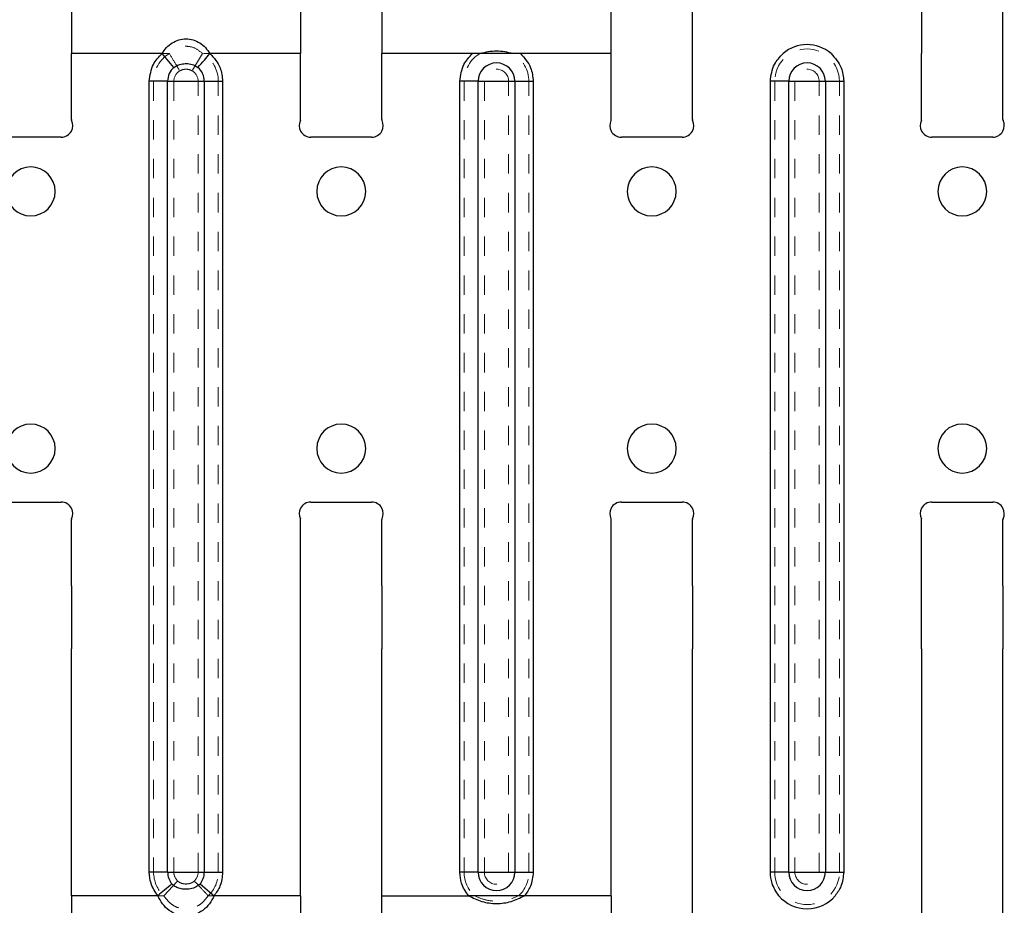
# Model space of a CAD drawing. Header units: inches. Extents: x 7.3 to 43.3, y -43.5 to -20.4.
# Tile 47 of 136: x 16.5 to 21.6, y -29.6 to -25. Entities that reach past the tile are written whole.
import ezdxf

# ---------------------------------------------------------------- set-up
doc = ezdxf.new("R2010")
doc.units = ezdxf.units.IN
doc.header["$LTSCALE"] = 0.5
doc.header["$MEASUREMENT"] = 0
doc.linetypes.add('HIDDEN', pattern=[0.225, 0.15, -0.075])
doc.layers.add('APP-M-S', color=30, linetype='Continuous')

msp = doc.modelspace()

# ---------------------------------------------------------------- linework, layer by layer
at = {"layer": 'APP-M-S', "linetype": 'Continuous', "lineweight": 25}
for p, q in [((19.9736, -25.2122), (19.9736, -24.8685)), ((21.1547, -24.8685), (21.1547, -25.2122)), ((21.5736, -25.2122), (21.5736, -24.8685)), ((16.7736, -24.9381), (16.7736, -25.2122)), ((17.9547, -24.9381), (17.9547, -25.2122)), ((17.2406, -25.2122), (16.7736, -25.2122)), ((16.7736, -25.5528), (16.7736, -25.2122)), ((17.3023, -25.2837), (17.2406, -25.2122)), ((17.9547, -25.2122), (17.4877, -25.2122)), ((17.9547, -25.5528), (17.9547, -25.2122)), ((18.8406, -25.2122), (18.3736, -25.2122)), ((18.3736, -25.5528), (18.3736, -25.2122)), ((19.5547, -25.2122), (19.0877, -25.2122)), ((19.5547, -25.5528), (19.5547, -25.2122)), ((19.9736, -25.5528), (19.9736, -25.2122)), ((21.1547, -25.5528), (21.1547, -25.2122)), ((21.5736, -25.5528), (21.5736, -25.2122)), ((17.2696, -25.3552), (17.1751, -25.3552)), ((17.1751, -28.2801), (17.1751, -25.3552)), ((17.2696, -25.3552), (17.4586, -25.3552)), ((17.2696, -29.4308), (17.2696, -25.3552)), ((17.4586, -25.3552), (17.4586, -29.4308)), ((17.4586, -25.3552), (17.5531, -25.3552)), ((17.5531, -25.3552), (17.5531, -29.4308)), ((18.7751, -28.2801), (18.7751, -25.3552)), ((18.8696, -25.3552), (18.7751, -25.3552)), ((18.8696, -25.3552), (19.0586, -25.3552)), ((18.8696, -29.4308), (18.8696, -25.3552)), ((19.0586, -25.3552), (19.0586, -29.4308)), ((19.0586, -25.3552), (19.1531, -25.3552)), ((19.1531, -25.3552), (19.1531, -29.4308)), ((20.3751, -28.2801), (20.3751, -25.3552)), ((20.4696, -25.3552), (20.3751, -25.3552)), ((20.4696, -25.3552), (20.6586, -25.3552)), ((20.4696, -29.4308), (20.4696, -25.3552)), ((20.6586, -25.3552), (20.6586, -29.4308)), ((20.6586, -25.3552), (20.7531, -25.3552)), ((20.7531, -25.3552), (20.7531, -29.4308)), ((16.5641, -25.6433), (16.4077, -25.6433)), ((16.7206, -25.6433), (16.5641, -25.6433)), ((18.1641, -25.6433), (18.0077, -25.6433)), ((18.3206, -25.6433), (18.1641, -25.6433)), ((19.7641, -25.6433), (19.6077, -25.6433)), ((19.9206, -25.6433), (19.7641, -25.6433)), ((21.3641, -25.6433), (21.2077, -25.6433)), ((21.5206, -25.6433), (21.3641, -25.6433)), ((16.4077, -27.5233), (16.5641, -27.5233)), ((16.5641, -27.5233), (16.7206, -27.5233)), ((18.0077, -27.5233), (18.1641, -27.5233)), ((18.1641, -27.5233), (18.3206, -27.5233)), ((19.6077, -27.5233), (19.7641, -27.5233)), ((19.7641, -27.5233), (19.9206, -27.5233)), ((21.2077, -27.5233), (21.3641, -27.5233)), ((21.3641, -27.5233), (21.5206, -27.5233)), ((16.7736, -27.9544), (16.7736, -27.6138)), ((17.9547, -27.9544), (17.9547, -27.6138)), ((18.3736, -27.9544), (18.3736, -27.6138)), ((19.5547, -27.9544), (19.5547, -27.6138)), ((19.9736, -27.9544), (19.9736, -27.6138)), ((21.1547, -27.9544), (21.1547, -27.6138)), ((21.5736, -27.9544), (21.5736, -27.6138)), ((16.7736, -27.9544), (16.7736, -28.2801)), ((17.9547, -28.2801), (17.9547, -27.9544)), ((18.3736, -27.9544), (18.3736, -28.2801)), ((19.5547, -28.2801), (19.5547, -27.9544)), ((19.9736, -27.9544), (19.9736, -28.2801)), ((21.1547, -28.2801), (21.1547, -27.9544)), ((21.5736, -27.9544), (21.5736, -28.2801)), ((16.7736, -29.552), (16.7736, -28.2801)), ((17.1751, -29.4308), (17.1751, -28.2801)), ((17.9547, -29.552), (17.9547, -28.2801)), ((18.3736, -29.552), (18.3736, -28.2801)), ((18.7751, -29.4308), (18.7751, -28.2801)), ((19.5547, -29.552), (19.5547, -28.2801)), ((19.9736, -29.552), (19.9736, -28.2801)), ((20.3751, -29.4308), (20.3751, -28.2801)), ((21.1547, -28.2801), (21.1547, -29.7402)), ((21.5736, -29.552), (21.5736, -28.2801)), ((17.2696, -29.4308), (17.1751, -29.4308)), ((17.2696, -29.4308), (17.4586, -29.4308)), ((17.4586, -29.4308), (17.5531, -29.4308)), ((18.8696, -29.4308), (18.7751, -29.4308)), ((18.8696, -29.4308), (19.0586, -29.4308)), ((19.0586, -29.4308), (19.1531, -29.4308)), ((20.4696, -29.4308), (20.3751, -29.4308)), ((20.4696, -29.4308), (20.6586, -29.4308)), ((20.6586, -29.4308), (20.7531, -29.4308)), ((17.4366, -29.4914), (17.5091, -29.552)), ((17.2191, -29.552), (16.7736, -29.552)), ((16.7736, -29.552), (16.7736, -29.6651)), ((17.9547, -29.552), (17.5091, -29.552)), ((17.9547, -29.552), (17.9547, -29.6651)), ((18.3736, -29.552), (18.8191, -29.552)), ((18.3736, -29.6648), (18.3736, -29.552)), ((18.8369, -29.552), (18.8191, -29.552)), ((18.8532, -29.552), (18.8369, -29.552)), ((18.9111, -29.552), (18.8532, -29.552)), ((19.0172, -29.552), (18.9111, -29.552)), ((19.1091, -29.552), (19.0172, -29.552)), ((19.5547, -29.552), (19.1091, -29.552)), ((19.5547, -29.552), (19.5547, -29.6648)), ((19.9736, -29.6748), (19.9736, -29.552)), ((21.5736, -29.6748), (21.5736, -29.552))]:
    msp.add_line(p, q, dxfattribs=at)
at = {"layer": 'APP-M-S', "linetype": 'HIDDEN', "lineweight": 18}
for p, q in [((17.2785, -25.2122), (16.7736, -25.2122)), ((17.4497, -25.2122), (17.3962, -25.3016)), ((17.9547, -25.2122), (17.4497, -25.2122)), ((18.8337, -25.2122), (18.3736, -25.2122)), ((19.5547, -25.2122), (19.0946, -25.2122)), ((17.1975, -25.3552), (17.3016, -25.3552)), ((17.1975, -25.3552), (17.1975, -29.4308)), ((17.4266, -25.3552), (17.3016, -25.3552)), ((17.3016, -25.3552), (17.3016, -29.4308)), ((17.4266, -29.4308), (17.4266, -25.3552)), ((17.5308, -25.3552), (17.4266, -25.3552)), ((17.5308, -29.4308), (17.5308, -25.3552)), ((18.7975, -25.3552), (18.9016, -25.3552)), ((18.7975, -25.3552), (18.7975, -29.4308)), ((19.0266, -25.3552), (18.9016, -25.3552)), ((18.9016, -25.3552), (18.9016, -29.4308)), ((19.0266, -29.4308), (19.0266, -25.3552)), ((19.1308, -25.3552), (19.0266, -25.3552)), ((19.1308, -29.4308), (19.1308, -25.3552)), ((20.3975, -25.3552), (20.5016, -25.3552)), ((20.3975, -25.3552), (20.3975, -29.4308)), ((20.6266, -25.3552), (20.5016, -25.3552)), ((20.5016, -25.3552), (20.5016, -29.4308)), ((20.6266, -29.4308), (20.6266, -25.3552)), ((20.7308, -25.3552), (20.6266, -25.3552)), ((20.7308, -29.4308), (20.7308, -25.3552)), ((17.1975, -29.4308), (17.3016, -29.4308)), ((17.4266, -29.4308), (17.3016, -29.4308)), ((17.5308, -29.4308), (17.4266, -29.4308)), ((18.7975, -29.4308), (18.9016, -29.4308)), ((19.0266, -29.4308), (18.9016, -29.4308)), ((19.1308, -29.4308), (19.0266, -29.4308)), ((20.3975, -29.4308), (20.5016, -29.4308)), ((20.6266, -29.4308), (20.5016, -29.4308)), ((20.7308, -29.4308), (20.6266, -29.4308)), ((17.2497, -29.552), (17.3212, -29.4762)), ((17.2497, -29.552), (16.7736, -29.552)), ((17.9547, -29.552), (17.4785, -29.552)), ((18.8186, -29.552), (18.3736, -29.552)), ((19.0034, -29.552), (18.8497, -29.552)), ((19.1162, -29.552), (19.5547, -29.552))]:
    msp.add_line(p, q, dxfattribs=at)
for centre, radius, start, end in [((17.3641, -25.3552), 0.1667, 120.904, 180), ((17.3641, -25.3552), 0.1667, 0, 59.0961), ((18.9641, -25.3552), 0.1667, 120.904, 180), ((18.9641, -25.3552), 0.1667, 0, 59.0961), ((20.5641, -25.3552), 0.1667, 0, 180), ((17.3641, -25.3552), 0.0625, 120.9039, 180), ((17.3641, -25.3552), 0.0625, 0, 59.0961), ((18.9641, -25.3552), 0.0625, 0, 180), ((20.5641, -25.3552), 0.0625, 0, 180), ((17.3641, -29.4308), 0.1667, 180, 226.6626), ((17.3641, -29.4308), 0.0625, 180, 226.6626), ((17.3641, -29.4308), 0.0625, 313.3374, 0), ((17.3641, -29.4308), 0.1667, 313.3374, 0), ((18.9641, -29.4308), 0.1667, 180, 226.6626), ((18.9641, -29.4308), 0.0625, 180, 0), ((18.9641, -29.4308), 0.1667, 313.3374, 0), ((20.5641, -29.4308), 0.1667, 180, 0), ((20.5641, -29.4308), 0.0625, 180, 0)]:
    msp.add_arc(centre, radius, start, end, dxfattribs=at)
at = {"layer": 'APP-M-S', "linetype": 'Continuous', "lineweight": 25}
for centre, radius, start, end in [((20.5641, -25.3552), 0.189, 49.1751, 130.8249), ((18.9641, -25.3552), 0.0945, 0, 180), ((20.5641, -25.3552), 0.0945, 0, 180), ((17.3641, -25.3552), 0.0945, 130.8249, 180), ((17.3641, -25.3552), 0.0945, 0, 49.1751), ((16.7836, -25.5528), 0.01, 180, 205.8419), ((16.7206, -25.5833), 0.06, 332.0471, 25.8419), ((18.0077, -25.5833), 0.06, 154.1581, 207.9529), ((17.9447, -25.5528), 0.01, 334.1581, 0), ((18.3836, -25.5528), 0.01, 180, 205.8419), ((18.3206, -25.5833), 0.06, 332.0471, 25.8419), ((19.6077, -25.5833), 0.06, 154.1581, 207.9529), ((19.5447, -25.5528), 0.01, 334.1581, 0), ((19.9836, -25.5528), 0.01, 180, 205.8419), ((19.9206, -25.5833), 0.06, 332.0471, 25.8419), ((21.2077, -25.5833), 0.06, 154.1581, 207.9529), ((21.1447, -25.5528), 0.01, 334.1581, 0), ((21.5836, -25.5528), 0.01, 180, 205.8419), ((21.5206, -25.5833), 0.06, 332.0471, 25.8419), ((16.7206, -25.5833), 0.06, 270, 332.0471), ((18.0077, -25.5833), 0.06, 207.9529, 270), ((18.3206, -25.5833), 0.06, 270, 332.0471), ((19.6077, -25.5833), 0.06, 207.9529, 270), ((19.9206, -25.5833), 0.06, 270, 332.0471), ((21.2077, -25.5833), 0.06, 207.9529, 270), ((21.5206, -25.5833), 0.06, 270, 332.0471), ((16.5641, -25.9228), 0.126, 90, 270), ((16.5641, -25.9228), 0.126, 270, 90), ((18.1641, -25.9228), 0.126, 90, 270), ((18.1641, -25.9228), 0.126, 270, 90), ((19.7641, -25.9228), 0.126, 90, 270), ((19.7641, -25.9228), 0.126, 270, 90), ((21.3641, -25.9228), 0.126, 90, 270), ((21.3641, -25.9228), 0.126, 270, 90), ((16.5641, -27.2478), 0.126, 90, 270), ((16.5641, -27.2478), 0.126, 270, 90), ((18.1641, -27.2478), 0.126, 90, 270), ((18.1641, -27.2478), 0.126, 270, 90), ((19.7641, -27.2478), 0.126, 90, 270), ((19.7641, -27.2478), 0.126, 270, 90), ((21.3641, -27.2478), 0.126, 90, 270), ((21.3641, -27.2478), 0.126, 270, 90), ((16.7206, -27.5833), 0.06, 27.9529, 90), ((18.0077, -27.5833), 0.06, 90, 152.0471), ((18.3206, -27.5833), 0.06, 27.9529, 90), ((19.6077, -27.5833), 0.06, 90, 152.0471), ((19.9206, -27.5833), 0.06, 27.9529, 90), ((21.2077, -27.5833), 0.06, 90, 152.0471), ((21.5206, -27.5833), 0.06, 27.9529, 90), ((16.7206, -27.5833), 0.06, 334.1581, 27.9529), ((18.0077, -27.5833), 0.06, 152.0471, 205.8419), ((18.3206, -27.5833), 0.06, 334.1581, 27.9529), ((19.6077, -27.5833), 0.06, 152.0471, 205.8419), ((19.9206, -27.5833), 0.06, 334.1581, 27.9529), ((21.2077, -27.5833), 0.06, 152.0471, 205.8419), ((21.5206, -27.5833), 0.06, 334.1581, 27.9529), ((16.7836, -27.6138), 0.01, 154.1581, 180), ((17.9447, -27.6138), 0.01, 0, 25.8419), ((18.3836, -27.6138), 0.01, 154.1581, 180), ((19.5447, -27.6138), 0.01, 0, 25.8419), ((19.9836, -27.6138), 0.01, 154.1581, 180), ((21.1447, -27.6138), 0.01, 0, 25.8419), ((21.5836, -27.6138), 0.01, 154.1581, 180), ((17.3641, -29.4308), 0.0945, 180, 219.8993), ((17.3641, -29.4308), 0.0945, 320.1007, 0), ((18.9641, -29.4308), 0.0945, 180, 0), ((20.5641, -29.4308), 0.0945, 180, 0), ((20.5641, -29.4308), 0.189, 219.8984, 320.101)]:
    msp.add_arc(centre, radius, start, end, dxfattribs=at)
for points in [[(18.3736, -24.9391), (18.3736, -24.9555), (18.3736, -24.9885), (18.3736, -25.0558), (18.3736, -25.1314), (18.3736, -25.1853), (18.3736, -25.2122)], [(19.5547, -25.2122), (19.5547, -25.1853), (19.5547, -25.1314), (19.5547, -25.0558), (19.5547, -24.9885), (19.5547, -24.9555), (19.5547, -24.9391)]]:
    msp.add_open_spline(points, degree=3, dxfattribs=at)
for points, knots in [([(17.2406, -25.2122), (17.2479, -25.2017), (17.2624, -25.1806), (17.2922, -25.1563), (17.3266, -25.1402), (17.3641, -25.1346), (17.4017, -25.1402), (17.4361, -25.1563), (17.4658, -25.1806), (17.4804, -25.2017), (17.4877, -25.2122)], [0, 0, 0, 0, 0.1268466, 0.2526136, 0.3768984, 0.4999952, 0.6230674, 0.7473655, 0.873142, 1, 1, 1, 1]), ([(17.1751, -25.3552), (17.1791, -25.3245), (17.1861, -25.2697), (17.2239, -25.2298), (17.2406, -25.2122)], [0, 0, 0, 0, 0.559089, 1, 1, 1, 1]), ([(17.4259, -25.2837), (17.4366, -25.2714), (17.4556, -25.2493), (17.4779, -25.2236), (17.4877, -25.2122)], [0, 0, 0, 0, 0.559489, 1, 1, 1, 1]), ([(17.4877, -25.2122), (17.5083, -25.2353), (17.5453, -25.2765), (17.5507, -25.3311), (17.5531, -25.3552)], [0, 0, 0, 0, 0.55909, 1, 1, 1, 1]), ([(18.7751, -25.3552), (18.7791, -25.3245), (18.7861, -25.2697), (18.8239, -25.2298), (18.8406, -25.2122)], [0, 0, 0, 0, 0.559089, 1, 1, 1, 1]), ([(19.0877, -25.2122), (19.0465, -25.2122), (18.9641, -25.2122), (18.8818, -25.2122), (18.8406, -25.2122)], [0, 0, 0, 0, 0.5, 1, 1, 1, 1]), ([(19.0497, -25.2122), (19.0212, -25.2062), (18.9641, -25.194), (18.9071, -25.2062), (18.8785, -25.2122)], [0, 0, 0, 0, 0.500001, 1, 1, 1, 1]), ([(19.0877, -25.2122), (19.1083, -25.2353), (19.1453, -25.2765), (19.1507, -25.3311), (19.1531, -25.3552)], [0, 0, 0, 0, 0.55909, 1, 1, 1, 1]), ([(20.3751, -25.3552), (20.3791, -25.3245), (20.3861, -25.2697), (20.4239, -25.2298), (20.4406, -25.2122)], [0, 0, 0, 0, 0.559089, 1, 1, 1, 1]), ([(20.6877, -25.2122), (20.7083, -25.2353), (20.7453, -25.2765), (20.7507, -25.3311), (20.7531, -25.3552)], [0, 0, 0, 0, 0.55909, 1, 1, 1, 1]), ([(17.3023, -25.2837), (17.3083, -25.2796), (17.3214, -25.2706), (17.3461, -25.2643), (17.3741, -25.2632), (17.4026, -25.2683), (17.4186, -25.2789), (17.4259, -25.2837)], [0, 0, 0, 0, 0.164606, 0.358525, 0.567844, 0.802962, 1, 1, 1, 1]), ([(17.2191, -29.552), (17.2052, -29.5314), (17.1802, -29.4945), (17.1767, -29.4503), (17.1751, -29.4308)], [0, 0, 0, 0, 0.559401, 1, 1, 1, 1]), ([(17.5531, -29.4308), (17.5506, -29.4556), (17.5461, -29.4999), (17.5204, -29.5361), (17.5091, -29.552)], [0, 0, 0, 0, 0.559401, 1, 1, 1, 1]), ([(18.8191, -29.552), (18.8052, -29.5314), (18.7802, -29.4945), (18.7767, -29.4503), (18.7751, -29.4308)], [0, 0, 0, 0, 0.559401, 1, 1, 1, 1]), ([(19.1531, -29.4308), (19.1506, -29.4556), (19.1461, -29.4999), (19.1204, -29.5361), (19.1091, -29.552)], [0, 0, 0, 0, 0.559401, 1, 1, 1, 1]), ([(20.4191, -29.552), (20.4052, -29.5314), (20.3802, -29.4945), (20.3767, -29.4503), (20.3751, -29.4308)], [0, 0, 0, 0, 0.559401, 1, 1, 1, 1]), ([(20.7531, -29.4308), (20.7506, -29.4556), (20.7461, -29.4999), (20.7204, -29.5361), (20.7091, -29.552)], [0, 0, 0, 0, 0.559401, 1, 1, 1, 1]), ([(17.2916, -29.4914), (17.2791, -29.5019), (17.2567, -29.5206), (17.2306, -29.5424), (17.2191, -29.552)], [0, 0, 0, 0, 0.559489, 1, 1, 1, 1]), ([(17.4366, -29.4914), (17.4302, -29.4971), (17.4161, -29.5098), (17.3863, -29.5183), (17.3556, -29.5199), (17.3282, -29.5146), (17.3067, -29.5058), (17.2964, -29.4959), (17.2916, -29.4914)], [0, 0, 0, 0, 0.159436, 0.354458, 0.568947, 0.732337, 0.877544, 1, 1, 1, 1]), ([(17.5091, -29.552), (17.5016, -29.5664), (17.4868, -29.5952), (17.4525, -29.6291), (17.4109, -29.6519), (17.3641, -29.6599), (17.3173, -29.6519), (17.2758, -29.6291), (17.2415, -29.5952), (17.2266, -29.5664), (17.2191, -29.552)], [0, 0, 0, 0, 0.1277238, 0.2541243, 0.3781551, 0.4999903, 0.6218239, 0.7458703, 0.8722729, 1, 1, 1, 1]), ([(18.8191, -29.552), (18.842, -29.5632), (18.8877, -29.5856), (18.9641, -29.5953), (19.0406, -29.5856), (19.0863, -29.5632), (19.1091, -29.552)], [0, 0, 0, 0, 0.250042, 0.500015, 0.74995, 1, 1, 1, 1])]:
    msp.add_open_spline(points, degree=3, knots=knots, dxfattribs=at)
at = {"layer": 'APP-M-S', "linetype": 'HIDDEN', "lineweight": 18}
for points, knots in [([(17.4497, -25.2122), (17.4354, -25.2007), (17.4073, -25.1781), (17.3561, -25.1719), (17.3114, -25.1846), (17.2896, -25.2029), (17.2785, -25.2122)], [0, 0, 0, 0, 0.285304, 0.5572938, 0.7736736, 1, 1, 1, 1]), ([(17.2785, -25.2122), (17.2895, -25.2307), (17.3093, -25.2636), (17.3251, -25.29), (17.332, -25.3016)], [0, 0, 0, 0, 0.559355, 1, 1, 1, 1]), ([(17.3962, -25.3016), (17.3907, -25.299), (17.3792, -25.2936), (17.3613, -25.2927), (17.3451, -25.2951), (17.3363, -25.2995), (17.332, -25.3016)], [0, 0, 0, 0, 0.273317, 0.561838, 0.78681, 1, 1, 1, 1]), ([(17.3212, -29.4762), (17.324, -29.4785), (17.3298, -29.4833), (17.344, -29.4897), (17.3641, -29.4931), (17.3841, -29.4897), (17.3984, -29.4833), (17.4042, -29.4786), (17.407, -29.4762)], [0, 0, 0, 0, 0.115919, 0.239492, 0.499983, 0.76048, 0.881703, 1, 1, 1, 1]), ([(17.4785, -29.552), (17.4638, -29.5364), (17.4374, -29.5085), (17.4163, -29.4861), (17.407, -29.4762)], [0, 0, 0, 0, 0.559355, 1, 1, 1, 1]), ([(17.2497, -29.552), (17.257, -29.562), (17.2711, -29.5816), (17.2993, -29.6036), (17.3307, -29.6176), (17.3641, -29.6223), (17.3976, -29.6176), (17.4289, -29.6036), (17.4571, -29.5816), (17.4713, -29.562), (17.4785, -29.552)], [0, 0, 0, 0, 0.1325263, 0.2594742, 0.3813038, 0.4999967, 0.6186933, 0.7405209, 0.8674725, 1, 1, 1, 1]), ([(18.8497, -29.552), (18.868, -29.5599), (18.9045, -29.5756), (18.9641, -29.5821), (19.0238, -29.5756), (19.0603, -29.5599), (19.0785, -29.552)], [0, 0, 0, 0, 0.250017, 0.499963, 0.749909, 1, 1, 1, 1])]:
    msp.add_open_spline(points, degree=3, knots=knots, dxfattribs=at)

doc.saveas('drawing.dxf')
